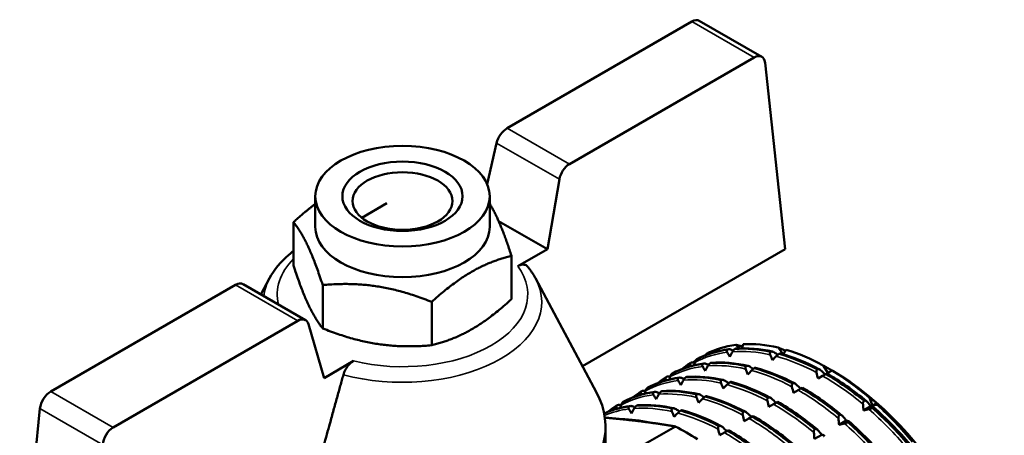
# Model space of a CAD drawing. Header units: millimetres. Extents: x 65 to 370, y 57 to 247.
# Tile 24 of 24: x 304 to 370, y 146 to 173. Entities that reach past the tile are written whole.
import ezdxf

# ---------------------------------------------------------------- set-up
doc = ezdxf.new("R2010")
doc.units = ezdxf.units.MM
doc.layers.add('Видимые тонкие (ГОСТ)', color=7, linetype='Continuous', lineweight=35)
doc.layers.add('Видимый контур (ГОСТ)', color=7, linetype='Continuous', lineweight=50)

msp = doc.modelspace()

# ---------------------------------------------------------------- linework, layer by layer
at = {"layer": 'Видимые тонкие (ГОСТ)'}
for p, q in [((352.989, 170.908), (348.851, 173.297)), ((340.707, 163.817), (336.57, 166.206)), ((340.042, 162.803), (335.867, 165.213)), ((322.647, 153.39), (318.509, 155.779)), ((310.365, 146.299), (306.227, 148.688)), ((309.683, 145.134), (305.5, 147.549))]:
    msp.add_line(p, q, dxfattribs=at)
for centre, major_axis, start_param, end_param in [((329.608, 155.144), (-8.333, 0), 5.767545, 6.423087), ((329.608, 155.144), (8.333, 0), 4.311388, 6.684187), ((329.608, 154.641), (-9.256, 0), 5.984119, 6.208877), ((329.608, 154.641), (9.256, 0), 4.273828, 6.582251)]:
    msp.add_ellipse(centre, major_axis=major_axis, ratio=0.57735, start_param=start_param, end_param=end_param, dxfattribs=at)
for points in [[(351.207, 151.297), (350.428, 151.198), (349.702, 150.968), (349.046, 150.614)], [(354.065, 151.125), (353.195, 151.323), (352.353, 151.393), (351.56, 151.333)], [(357.143, 149.945), (356.239, 150.426), (355.336, 150.791), (354.458, 151.027)], [(349.572, 150.354), (348.794, 150.254), (348.068, 150.025), (347.412, 149.671)], [(348.756, 150.447), (348.674, 150.396), (348.593, 150.343), (348.513, 150.288)], [(352.431, 150.181), (351.561, 150.38), (350.719, 150.45), (349.925, 150.389)], [(355.509, 149.001), (354.604, 149.483), (353.702, 149.847), (352.824, 150.084)], [(347.938, 149.41), (347.16, 149.311), (346.433, 149.081), (345.778, 148.727)], [(347.122, 149.503), (347.04, 149.453), (346.958, 149.4), (346.878, 149.345)], [(350.797, 149.238), (349.926, 149.436), (349.084, 149.506), (348.291, 149.446)], [(360.234, 147.839), (359.356, 148.571), (358.454, 149.204), (357.549, 149.72)], [(353.874, 148.057), (352.97, 148.539), (352.067, 148.903), (351.189, 149.14)], [(358.6, 146.896), (357.722, 147.627), (356.819, 148.26), (355.915, 148.777)], [(346.303, 148.466), (345.525, 148.367), (344.799, 148.138), (344.143, 147.784)], [(345.488, 148.56), (345.405, 148.509), (345.324, 148.456), (345.244, 148.401)], [(349.162, 148.294), (348.292, 148.492), (347.45, 148.563), (346.656, 148.502)], [(352.24, 147.114), (351.336, 147.596), (350.433, 147.96), (349.555, 148.196)], [(344.669, 147.523), (344.096, 147.45), (343.552, 147.306), (343.042, 147.094)], [(343.853, 147.616), (343.771, 147.565), (343.69, 147.513), (343.61, 147.458)], [(347.528, 147.35), (346.658, 147.549), (345.815, 147.619), (345.022, 147.559)], [(356.965, 145.952), (356.087, 146.684), (355.185, 147.316), (354.281, 147.833)], [(363.133, 144.956), (362.339, 145.886), (361.497, 146.743), (360.627, 147.504)], [(350.605, 146.17), (349.701, 146.652), (348.799, 147.016), (347.921, 147.253)], [(355.331, 145.009), (354.453, 145.74), (353.55, 146.373), (352.646, 146.889)], [(359.123, 146.753), (359.122, 146.754), (359.121, 146.754), (359.121, 146.755)], [(361.498, 144.012), (360.705, 144.943), (359.863, 145.8), (358.992, 146.561)], [(353.697, 144.065), (352.819, 144.797), (351.916, 145.429), (351.012, 145.946)], [(357.49, 145.81), (357.489, 145.81), (357.488, 145.811), (357.487, 145.812)]]:
    msp.add_open_spline(points, degree=3, dxfattribs=at)
at = {"layer": 'Видимый контур (ГОСТ)'}
for p, q in [((336.57, 166.206), (348.851, 173.297)), ((353.497, 170.953), (349.344, 173.351)), ((352.989, 170.908), (340.707, 163.817)), ((355.066, 158.164), (353.716, 170.556)), ((335.236, 162.487), (335.867, 165.213)), ((340.042, 162.803), (339.242, 158.155)), ((323.808, 159.635), (323.808, 161.676)), ((328.573, 161.213), (326.898, 160.246)), ((335.408, 159.635), (335.408, 161.676)), ((322.358, 157.069), (322.358, 159.952)), ((339.242, 158.155), (335.999, 160.027)), ((339.242, 158.155), (337.28, 157.022)), ((341.573, 150.374), (355.066, 158.164)), ((336.858, 154.826), (336.858, 157.709)), ((320.763, 156.216), (320.191, 155.146)), ((338.454, 156.216), (342.509, 148.622)), ((306.227, 148.688), (318.509, 155.779)), ((323.154, 153.435), (319.002, 155.832)), ((324.301, 152.884), (324.301, 155.767)), ((331.551, 151.762), (331.551, 154.645)), ((322.647, 153.39), (310.365, 146.299)), ((324.393, 149.582), (323.349, 153.165)), ((351.224, 151.469), (351.238, 151.477)), ((351.735, 151.527), (351.721, 151.52)), ((352.05, 151.555), (351.783, 151.792)), ((352.267, 151.835), (352.193, 151.558)), ((354.095, 151.322), (354.109, 151.33)), ((354.928, 151.179), (354.585, 151.605)), ((355.125, 151.461), (354.928, 151.179)), ((326.355, 150.714), (324.393, 149.582)), ((349.192, 150.83), (349.178, 150.822)), ((349.412, 150.94), (349.397, 150.949)), ((349.792, 151.177), (349.792, 151.105)), ((354.661, 151.192), (354.647, 151.185)), ((348.77, 150.587), (348.784, 150.595)), ((349.59, 150.525), (349.604, 150.533)), ((350.1, 150.584), (350.087, 150.576)), ((352.46, 150.378), (352.474, 150.386)), ((353.026, 150.249), (353.013, 150.241)), ((357.191, 150.159), (357.204, 150.167)), ((357.892, 149.918), (357.613, 150.402)), ((358.172, 150.08), (357.892, 149.918)), ((358.246, 150.041), (358.175, 150.082)), ((347.136, 149.643), (347.15, 149.651)), ((347.557, 149.887), (347.544, 149.879)), ((347.956, 149.582), (347.969, 149.59)), ((348.466, 149.64), (348.452, 149.632)), ((350.826, 149.435), (350.84, 149.443)), ((351.392, 149.305), (351.378, 149.297)), ((357.549, 149.72), (357.242, 149.543)), ((357.762, 149.843), (357.549, 149.72)), ((357.776, 149.851), (357.762, 149.843)), ((357.833, 149.884), (357.776, 149.851)), ((345.502, 148.7), (345.515, 148.708)), ((345.923, 148.943), (345.909, 148.935)), ((346.321, 148.638), (346.335, 148.646)), ((346.831, 148.697), (346.818, 148.689)), ((355.556, 149.215), (355.57, 149.223)), ((355.915, 148.777), (355.607, 148.599)), ((356.128, 148.899), (355.915, 148.777)), ((356.141, 148.907), (356.128, 148.899)), ((356.199, 148.941), (356.141, 148.907)), ((344.289, 148), (344.275, 147.992)), ((349.192, 148.491), (349.205, 148.499)), ((349.758, 148.362), (349.744, 148.354)), ((353.922, 148.271), (353.935, 148.279)), ((354.564, 147.997), (354.507, 147.964)), ((360.305, 148.061), (360.319, 148.069)), ((360.857, 147.756), (360.66, 148.265)), ((304.151, 134.487), (305.5, 147.549)), ((343.867, 147.756), (343.881, 147.764)), ((344.687, 147.695), (344.701, 147.703)), ((345.197, 147.753), (345.183, 147.745)), ((347.557, 147.548), (347.571, 147.555)), ((348.123, 147.418), (348.11, 147.41)), ((352.287, 147.328), (352.301, 147.336)), ((354.281, 147.833), (353.973, 147.656)), ((354.493, 147.956), (354.281, 147.833)), ((354.507, 147.964), (354.493, 147.956)), ((360.757, 147.698), (360.275, 147.42)), ((361.14, 147.919), (360.857, 147.756)), ((361.2, 147.786), (360.857, 147.756)), ((360.871, 147.597), (360.858, 147.589)), ((352.646, 146.889), (352.339, 146.712)), ((352.859, 147.012), (352.646, 146.889)), ((352.872, 147.02), (352.859, 147.012)), ((352.93, 147.053), (352.872, 147.02)), ((359.123, 146.755), (358.64, 146.476)), ((358.671, 147.117), (358.685, 147.125)), ((343.108, 146.326), (343.108, 141.427)), ((344.66, 144.573), (347.753, 146.358)), ((350.653, 146.384), (350.667, 146.392)), ((351.224, 146.069), (351.012, 145.946)), ((351.238, 146.076), (351.224, 146.069)), ((351.296, 146.11), (351.238, 146.076)), ((357.036, 146.174), (357.05, 146.181)), ((359.237, 146.653), (359.223, 146.645)), ((351.012, 145.946), (350.704, 145.768)), ((357.488, 145.811), (357.006, 145.532))]:
    msp.add_line(p, q, dxfattribs=at)
for centre, major_axis, ratio, start_param, end_param in [((348.827, 172.495), (0.525, 0.851), 0.556861, 0.016276, 0.801674), ((353.014, 170.077), (0.473, 0.882), 0.597134, 5.566338, 7.049868), ((336.545, 165.404), (0.525, 0.851), 0.556861, 0.801674, 2.115147), ((340.732, 162.986), (0.473, 0.882), 0.597134, 0.766683, 2.080156), ((329.608, 159.635), (5.8, 0), 0.57735, 3.141593, 6.283185), ((318.484, 154.977), (0.525, 0.851), 0.556861, 0.016276, 0.801674), ((322.671, 152.559), (0.473, 0.882), 0.597134, 5.736396, 7.049868), ((357.892, 136.691), (-8.3, 14.376), 0.57735, 6.045201, 6.25937), ((357.892, 136.691), (-8.3, 14.376), 0.57735, 5.783402, 5.997571), ((357.892, 136.691), (-8.3, 14.376), 0.57735, 5.521602, 5.735771), ((357.892, 136.691), (-8.3, 14.376), 0.57735, 0.05978, 0.083045), ((357.892, 136.691), (-8.3, 14.376), 0.57735, 0.023815, 0.035992), ((357.892, 136.691), (-8.3, 14.376), 0.57735, 5.259803, 5.473972), ((358.246, 136.895), (-8.05, 13.943), 0.57735, 3.926991, 5.497787), ((306.202, 147.886), (0.525, 0.851), 0.556861, 0.801674, 2.285204), ((329.608, 146.326), (13.5, 0), 0.57735, 5.685358, 6.582251), ((357.892, 136.691), (-8.3, 14.376), 0.57735, 4.998003, 5.212173), ((310.39, 145.468), (0.473, 0.882), 0.597134, 0.766683, 2.250213), ((348.488, 131.261), (-9, 15.588), 0.57735, 5.439984, 5.55559)]:
    msp.add_ellipse(centre, major_axis=major_axis, ratio=ratio, start_param=start_param, end_param=end_param, dxfattribs=at)
for centre, major_axis in [((329.608, 161.676), (-5.8, 0)), ((329.608, 161.676), (4, 0)), ((329.608, 161.357), (-3.324, 0))]:
    msp.add_ellipse(centre, major_axis=major_axis, ratio=0.57735, dxfattribs=at)
for points, weights in [([(322.358, 159.952), (323.123, 160.649), (323.808, 161.16)], [1, 1.04017329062, 1.05948184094]), ([(335.408, 161.185), (336.095, 160.048), (336.858, 157.709)], [1.05639872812, 1.11760703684, 1]), ([(324.301, 155.767), (323.33, 158.744), (322.358, 159.952)], [1, 1.15470053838, 1]), ([(336.858, 157.709), (334.204, 157.062), (331.551, 154.645)], [1, 1.15470053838, 1]), ([(322.358, 157.069), (323.33, 154.092), (324.301, 152.884)], [1, 1.15470053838, 1]), ([(331.551, 154.645), (327.926, 156.09), (324.301, 155.767)], [1, 1.15470053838, 1]), ([(331.551, 151.762), (334.204, 152.41), (336.858, 154.826)], [1, 1.15470053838, 1]), ([(324.301, 152.884), (327.926, 151.438), (331.551, 151.762)], [1, 1.15470053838, 1]), ([(351.783, 151.792), (352.006, 151.734), (352.225, 151.676)], [1, 1.00012066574, 1.00011460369]), ([(354.585, 151.605), (354.837, 151.501), (355.081, 151.398)], [1, 1.00014434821, 1.0001073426]), ([(349.397, 150.949), (349.411, 150.948), (349.425, 150.946)], [1, 1.00000734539, 1.00001422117]), ([(357.613, 150.402), (357.899, 150.241), (358.175, 150.082)], [1, 1.00018271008, 1.00007486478]), ([(358.175, 150.082), (358.175, 150.082), (358.172, 150.08)], [1.00007486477, 1.00018271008, 1]), ([(322.865, 139.573), (324.537, 145.699), (325.678, 149.803)], [28.3175941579, 33.8002001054, 38.8183266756]), ([(360.66, 148.265), (360.904, 148.091), (361.14, 147.919)], [1, 1.00018271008, 1.00007486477]), ([(361.14, 147.919), (361.171, 147.855), (361.2, 147.786)], [1.00007486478, 1.00018271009, 1]), ([(347.753, 146.358), (345.494, 146.743), (343.066, 146.942)], [1, 1.03721671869, 1.02734057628])]:
    msp.add_rational_spline(points, weights, degree=2, dxfattribs=at)
for points, knots in [([(320.763, 156.216), (321.073, 156.797), (321.515, 157.321), (322.152, 157.866), (322.254, 157.947), (322.358, 158.027)], [5.7968532, 5.7968532, 5.7968532, 5.7968532, 6.0920601, 6.0920601, 6.145908, 6.145908, 6.145908, 6.145908]), ([(337.937, 156.989), (337.905, 157.029), (337.867, 157.061), (337.76, 157.12), (337.666, 157.136), (337.49, 157.118), (337.376, 157.077), (337.28, 157.022)], [0.0511038, 0.0511038, 0.0511038, 0.0511038, 0.0734255, 0.0734255, 0.1121428, 0.1121428, 0.1528204, 0.1528204, 0.1528204, 0.1528204]), ([(337.938, 156.99), (337.977, 156.941), (338.016, 156.892), (338.091, 156.791), (338.128, 156.741), (338.199, 156.638), (338.233, 156.587), (338.3, 156.483), (338.332, 156.43), (338.395, 156.324), (338.425, 156.27), (338.454, 156.216)], [1.9196635, 1.9196635, 1.9196635, 1.9196635, 1.9471565, 1.9471565, 1.9746495, 1.9746495, 2.0021425, 2.0021425, 2.0296355, 2.0296355, 2.0571285, 2.0571285, 2.0571285, 2.0571285]), ([(351.207, 151.297), (351.198, 151.312), (351.191, 151.328), (351.182, 151.358), (351.18, 151.373), (351.18, 151.404), (351.184, 151.421), (351.2, 151.449), (351.211, 151.46), (351.224, 151.469)], [-0.02572708, -0.02572708, -0.02572708, -0.02572708, -0.01933654, -0.01933654, -0.01337878, -0.01337878, -0.00623494, -0.00623494, 0, 0, 0, 0]), ([(351.238, 151.477), (351.247, 151.481), (351.256, 151.485), (351.275, 151.49), (351.286, 151.492), (351.32, 151.495), (351.344, 151.494), (351.405, 151.485), (351.443, 151.473), (351.48, 151.455)], [-0.02885716, -0.02885716, -0.02885716, -0.02885716, -0.02499573, -0.02499573, -0.02102795, -0.02102795, -0.01254855, -0.01254855, 0, 0, 0, 0]), ([(351.721, 151.52), (351.713, 151.514), (351.705, 151.509), (351.688, 151.496), (351.68, 151.488), (351.654, 151.464), (351.637, 151.445), (351.598, 151.398), (351.577, 151.366), (351.56, 151.333)], [-0.02885716, -0.02885716, -0.02885716, -0.02885716, -0.02499573, -0.02499573, -0.02102795, -0.02102795, -0.01254855, -0.01254855, 0, 0, 0, 0]), ([(351.78, 151.542), (351.778, 151.542), (351.776, 151.542), (351.762, 151.54), (351.749, 151.535), (351.735, 151.527)], [-0.007298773, -0.007298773, -0.007298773, -0.007298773, -0.006234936, -0.006234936, 0, 0, 0, 0]), ([(354.065, 151.125), (354.058, 151.143), (354.053, 151.162), (354.046, 151.197), (354.045, 151.215), (354.048, 151.251), (354.053, 151.27), (354.07, 151.301), (354.081, 151.313), (354.095, 151.322)], [-0.02572708, -0.02572708, -0.02572708, -0.02572708, -0.01933654, -0.01933654, -0.01337878, -0.01337878, -0.00623494, -0.00623494, 0, 0, 0, 0]), ([(354.109, 151.33), (354.117, 151.334), (354.126, 151.337), (354.145, 151.342), (354.155, 151.343), (354.188, 151.344), (354.212, 151.34), (354.269, 151.324), (354.305, 151.306), (354.339, 151.283)], [-0.02885716, -0.02885716, -0.02885716, -0.02885716, -0.02499573, -0.02499573, -0.02102795, -0.02102795, -0.01254855, -0.01254855, 0, 0, 0, 0]), ([(326.355, 150.714), (326.259, 150.659), (326.147, 150.569), (325.976, 150.387), (325.886, 150.264), (325.764, 150.047), (325.709, 149.915), (325.678, 149.803)], [0.4642654, 0.4642654, 0.4642654, 0.4642654, 0.5049431, 0.5049431, 0.5436604, 0.5436604, 0.5797398, 0.5797398, 0.5797398, 0.5797398]), ([(348.784, 150.595), (348.793, 150.599), (348.802, 150.603), (348.822, 150.61), (348.832, 150.612), (348.867, 150.619), (348.892, 150.621), (348.953, 150.62), (348.992, 150.615), (349.03, 150.605)], [-0.02885716, -0.02885716, -0.02885716, -0.02885716, -0.02499573, -0.02499573, -0.02102795, -0.02102795, -0.01254855, -0.01254855, 0, 0, 0, 0]), ([(349.178, 150.822), (349.17, 150.817), (349.162, 150.811), (349.147, 150.797), (349.139, 150.79), (349.116, 150.763), (349.102, 150.742), (349.072, 150.689), (349.057, 150.652), (349.046, 150.614)], [-0.02885716, -0.02885716, -0.02885716, -0.02885716, -0.02499573, -0.02499573, -0.02102795, -0.02102795, -0.01254855, -0.01254855, 0, 0, 0, 0]), ([(354.647, 151.185), (354.639, 151.18), (354.63, 151.174), (354.613, 151.162), (354.604, 151.156), (354.575, 151.134), (354.555, 151.118), (354.51, 151.079), (354.483, 151.053), (354.458, 151.027)], [-0.02885716, -0.02885716, -0.02885716, -0.02885716, -0.02499573, -0.02499573, -0.02102795, -0.02102795, -0.01254855, -0.01254855, 0, 0, 0, 0]), ([(354.724, 151.212), (354.718, 151.214), (354.709, 151.213), (354.688, 151.206), (354.675, 151.2), (354.661, 151.192)], [-0.01326953, -0.01326953, -0.01326953, -0.01326953, -0.00623494, -0.00623494, 0, 0, 0, 0]), ([(348.756, 150.447), (348.747, 150.458), (348.74, 150.47), (348.73, 150.493), (348.727, 150.505), (348.727, 150.53), (348.731, 150.544), (348.746, 150.568), (348.757, 150.578), (348.77, 150.587)], [-0.02572708, -0.02572708, -0.02572708, -0.02572708, -0.01933654, -0.01933654, -0.01337878, -0.01337878, -0.00623494, -0.00623494, 0, 0, 0, 0]), ([(349.572, 150.354), (349.564, 150.369), (349.557, 150.384), (349.548, 150.414), (349.545, 150.429), (349.546, 150.461), (349.55, 150.477), (349.565, 150.505), (349.576, 150.516), (349.59, 150.525)], [-0.02572708, -0.02572708, -0.02572708, -0.02572708, -0.01933654, -0.01933654, -0.01337878, -0.01337878, -0.00623494, -0.00623494, 0, 0, 0, 0]), ([(349.604, 150.533), (349.612, 150.538), (349.621, 150.541), (349.641, 150.546), (349.651, 150.548), (349.686, 150.552), (349.71, 150.551), (349.771, 150.541), (349.809, 150.529), (349.846, 150.512)], [-0.02885716, -0.02885716, -0.02885716, -0.02885716, -0.02499573, -0.02499573, -0.02102795, -0.02102795, -0.01254855, -0.01254855, 0, 0, 0, 0]), ([(350.087, 150.576), (350.078, 150.571), (350.07, 150.565), (350.054, 150.552), (350.045, 150.545), (350.019, 150.52), (350.002, 150.502), (349.964, 150.454), (349.943, 150.422), (349.925, 150.389)], [-0.02885716, -0.02885716, -0.02885716, -0.02885716, -0.02499573, -0.02499573, -0.02102795, -0.02102795, -0.01254855, -0.01254855, 0, 0, 0, 0]), ([(350.146, 150.599), (350.144, 150.598), (350.142, 150.598), (350.128, 150.596), (350.115, 150.592), (350.1, 150.584)], [-0.007298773, -0.007298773, -0.007298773, -0.007298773, -0.006234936, -0.006234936, 0, 0, 0, 0]), ([(352.431, 150.181), (352.424, 150.2), (352.418, 150.218), (352.412, 150.254), (352.411, 150.271), (352.413, 150.307), (352.418, 150.326), (352.435, 150.357), (352.446, 150.369), (352.46, 150.378)], [-0.02572708, -0.02572708, -0.02572708, -0.02572708, -0.01933654, -0.01933654, -0.01337878, -0.01337878, -0.00623494, -0.00623494, 0, 0, 0, 0]), ([(352.474, 150.386), (352.482, 150.39), (352.491, 150.394), (352.511, 150.398), (352.521, 150.399), (352.554, 150.4), (352.577, 150.397), (352.635, 150.38), (352.67, 150.363), (352.705, 150.339)], [-0.02885716, -0.02885716, -0.02885716, -0.02885716, -0.02499573, -0.02499573, -0.02102795, -0.02102795, -0.01254855, -0.01254855, 0, 0, 0, 0]), ([(353.013, 150.241), (353.005, 150.236), (352.996, 150.231), (352.978, 150.218), (352.969, 150.212), (352.94, 150.191), (352.921, 150.175), (352.875, 150.135), (352.848, 150.109), (352.824, 150.084)], [-0.02885716, -0.02885716, -0.02885716, -0.02885716, -0.02499573, -0.02499573, -0.02102795, -0.02102795, -0.01254855, -0.01254855, 0, 0, 0, 0]), ([(353.089, 150.268), (353.083, 150.27), (353.075, 150.269), (353.053, 150.262), (353.041, 150.257), (353.026, 150.249)], [-0.01326953, -0.01326953, -0.01326953, -0.01326953, -0.00623494, -0.00623494, 0, 0, 0, 0]), ([(357.143, 149.945), (357.138, 149.965), (357.135, 149.986), (357.132, 150.025), (357.133, 150.044), (357.139, 150.083), (357.146, 150.104), (357.165, 150.136), (357.176, 150.149), (357.191, 150.159)], [-0.02572708, -0.02572708, -0.02572708, -0.02572708, -0.01933654, -0.01933654, -0.01337878, -0.01337878, -0.00623494, -0.00623494, 0, 0, 0, 0]), ([(357.204, 150.167), (357.213, 150.171), (357.221, 150.174), (357.24, 150.177), (357.25, 150.178), (357.281, 150.177), (357.302, 150.172), (357.355, 150.151), (357.387, 150.13), (357.417, 150.103)], [-0.02885716, -0.02885716, -0.02885716, -0.02885716, -0.02499573, -0.02499573, -0.02102795, -0.02102795, -0.01254855, -0.01254855, 0, 0, 0, 0]), ([(347.122, 149.503), (347.113, 149.515), (347.106, 149.526), (347.096, 149.55), (347.093, 149.561), (347.093, 149.586), (347.096, 149.6), (347.112, 149.624), (347.122, 149.635), (347.136, 149.643)], [-0.02572708, -0.02572708, -0.02572708, -0.02572708, -0.01933654, -0.01933654, -0.01337878, -0.01337878, -0.00623494, -0.00623494, 0, 0, 0, 0]), ([(347.15, 149.651), (347.158, 149.656), (347.167, 149.66), (347.187, 149.666), (347.198, 149.669), (347.232, 149.676), (347.257, 149.677), (347.319, 149.676), (347.358, 149.671), (347.396, 149.662)], [-0.02885716, -0.02885716, -0.02885716, -0.02885716, -0.02499573, -0.02499573, -0.02102795, -0.02102795, -0.01254855, -0.01254855, 0, 0, 0, 0]), ([(347.544, 149.879), (347.536, 149.874), (347.528, 149.868), (347.512, 149.854), (347.505, 149.846), (347.482, 149.819), (347.468, 149.799), (347.437, 149.745), (347.423, 149.709), (347.412, 149.671)], [-0.02885716, -0.02885716, -0.02885716, -0.02885716, -0.02499573, -0.02499573, -0.02102795, -0.02102795, -0.01254855, -0.01254855, 0, 0, 0, 0]), ([(347.938, 149.41), (347.929, 149.425), (347.922, 149.441), (347.913, 149.471), (347.911, 149.485), (347.911, 149.517), (347.915, 149.533), (347.931, 149.561), (347.942, 149.573), (347.956, 149.582)], [-0.02572708, -0.02572708, -0.02572708, -0.02572708, -0.01933654, -0.01933654, -0.01337878, -0.01337878, -0.00623494, -0.00623494, 0, 0, 0, 0]), ([(347.969, 149.59), (347.978, 149.594), (347.987, 149.597), (348.007, 149.603), (348.017, 149.605), (348.051, 149.608), (348.076, 149.607), (348.136, 149.597), (348.174, 149.585), (348.212, 149.568)], [-0.02885716, -0.02885716, -0.02885716, -0.02885716, -0.02499573, -0.02499573, -0.02102795, -0.02102795, -0.01254855, -0.01254855, 0, 0, 0, 0]), ([(348.452, 149.632), (348.444, 149.627), (348.436, 149.621), (348.419, 149.608), (348.411, 149.601), (348.385, 149.577), (348.368, 149.558), (348.33, 149.51), (348.309, 149.479), (348.291, 149.446)], [-0.02885716, -0.02885716, -0.02885716, -0.02885716, -0.02499573, -0.02499573, -0.02102795, -0.02102795, -0.01254855, -0.01254855, 0, 0, 0, 0]), ([(348.511, 149.655), (348.509, 149.655), (348.507, 149.655), (348.494, 149.653), (348.48, 149.648), (348.466, 149.64)], [-0.007298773, -0.007298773, -0.007298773, -0.007298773, -0.006234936, -0.006234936, 0, 0, 0, 0]), ([(350.797, 149.238), (350.789, 149.256), (350.784, 149.275), (350.777, 149.31), (350.776, 149.327), (350.779, 149.364), (350.784, 149.382), (350.801, 149.413), (350.812, 149.425), (350.826, 149.435)], [-0.02572708, -0.02572708, -0.02572708, -0.02572708, -0.01933654, -0.01933654, -0.01337878, -0.01337878, -0.00623494, -0.00623494, 0, 0, 0, 0]), ([(350.84, 149.443), (350.848, 149.447), (350.857, 149.45), (350.876, 149.454), (350.887, 149.456), (350.919, 149.457), (350.943, 149.453), (351, 149.436), (351.036, 149.419), (351.07, 149.396)], [-0.02885716, -0.02885716, -0.02885716, -0.02885716, -0.02499573, -0.02499573, -0.02102795, -0.02102795, -0.01254855, -0.01254855, 0, 0, 0, 0]), ([(351.378, 149.297), (351.37, 149.292), (351.362, 149.287), (351.344, 149.275), (351.335, 149.268), (351.306, 149.247), (351.287, 149.231), (351.241, 149.191), (351.214, 149.166), (351.189, 149.14)], [-0.02885716, -0.02885716, -0.02885716, -0.02885716, -0.02499573, -0.02499573, -0.02102795, -0.02102795, -0.01254855, -0.01254855, 0, 0, 0, 0]), ([(351.455, 149.325), (351.449, 149.326), (351.441, 149.326), (351.419, 149.319), (351.406, 149.313), (351.392, 149.305)], [-0.01326953, -0.01326953, -0.01326953, -0.01326953, -0.00623494, -0.00623494, 0, 0, 0, 0]), ([(345.488, 148.56), (345.479, 148.571), (345.471, 148.583), (345.461, 148.606), (345.459, 148.617), (345.458, 148.643), (345.462, 148.656), (345.477, 148.681), (345.488, 148.691), (345.502, 148.7)], [-0.02572708, -0.02572708, -0.02572708, -0.02572708, -0.01933654, -0.01933654, -0.01337878, -0.01337878, -0.00623494, -0.00623494, 0, 0, 0, 0]), ([(345.515, 148.708), (345.524, 148.712), (345.533, 148.716), (345.553, 148.723), (345.563, 148.725), (345.598, 148.732), (345.623, 148.734), (345.684, 148.733), (345.723, 148.728), (345.761, 148.718)], [-0.02885716, -0.02885716, -0.02885716, -0.02885716, -0.02499573, -0.02499573, -0.02102795, -0.02102795, -0.01254855, -0.01254855, 0, 0, 0, 0]), ([(345.909, 148.935), (345.901, 148.93), (345.893, 148.924), (345.878, 148.91), (345.87, 148.902), (345.847, 148.876), (345.833, 148.855), (345.803, 148.801), (345.788, 148.765), (345.778, 148.727)], [-0.02885716, -0.02885716, -0.02885716, -0.02885716, -0.02499573, -0.02499573, -0.02102795, -0.02102795, -0.01254855, -0.01254855, 0, 0, 0, 0]), ([(346.335, 148.646), (346.343, 148.65), (346.352, 148.654), (346.372, 148.659), (346.383, 148.661), (346.417, 148.665), (346.441, 148.663), (346.502, 148.654), (346.54, 148.642), (346.577, 148.624)], [-0.02885716, -0.02885716, -0.02885716, -0.02885716, -0.02499573, -0.02499573, -0.02102795, -0.02102795, -0.01254855, -0.01254855, 0, 0, 0, 0]), ([(346.818, 148.689), (346.81, 148.684), (346.801, 148.678), (346.785, 148.665), (346.776, 148.657), (346.75, 148.633), (346.733, 148.614), (346.695, 148.567), (346.674, 148.535), (346.656, 148.502)], [-0.02885716, -0.02885716, -0.02885716, -0.02885716, -0.02499573, -0.02499573, -0.02102795, -0.02102795, -0.01254855, -0.01254855, 0, 0, 0, 0]), ([(346.877, 148.711), (346.875, 148.711), (346.873, 148.711), (346.859, 148.709), (346.846, 148.704), (346.831, 148.697)], [-0.007298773, -0.007298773, -0.007298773, -0.007298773, -0.006234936, -0.006234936, 0, 0, 0, 0]), ([(355.509, 149.001), (355.504, 149.021), (355.5, 149.042), (355.498, 149.081), (355.498, 149.1), (355.505, 149.14), (355.511, 149.16), (355.53, 149.193), (355.542, 149.206), (355.556, 149.215)], [-0.02572708, -0.02572708, -0.02572708, -0.02572708, -0.01933654, -0.01933654, -0.01337878, -0.01337878, -0.00623494, -0.00623494, 0, 0, 0, 0]), ([(355.57, 149.223), (355.578, 149.227), (355.587, 149.23), (355.605, 149.234), (355.615, 149.235), (355.646, 149.234), (355.668, 149.229), (355.72, 149.207), (355.752, 149.187), (355.782, 149.159)], [-0.02885716, -0.02885716, -0.02885716, -0.02885716, -0.02499573, -0.02499573, -0.02102795, -0.02102795, -0.01254855, -0.01254855, 0, 0, 0, 0]), ([(344.275, 147.992), (344.267, 147.987), (344.259, 147.98), (344.243, 147.967), (344.236, 147.959), (344.213, 147.932), (344.199, 147.912), (344.169, 147.858), (344.154, 147.822), (344.143, 147.784)], [-0.02885716, -0.02885716, -0.02885716, -0.02885716, -0.02499573, -0.02499573, -0.02102795, -0.02102795, -0.01254855, -0.01254855, 0, 0, 0, 0]), ([(346.303, 148.466), (346.295, 148.481), (346.288, 148.497), (346.279, 148.527), (346.277, 148.542), (346.277, 148.573), (346.281, 148.59), (346.297, 148.618), (346.307, 148.629), (346.321, 148.638)], [-0.02572708, -0.02572708, -0.02572708, -0.02572708, -0.01933654, -0.01933654, -0.01337878, -0.01337878, -0.00623494, -0.00623494, 0, 0, 0, 0]), ([(349.162, 148.294), (349.155, 148.312), (349.15, 148.331), (349.143, 148.367), (349.142, 148.384), (349.145, 148.42), (349.149, 148.439), (349.167, 148.47), (349.178, 148.482), (349.192, 148.491)], [-0.02572708, -0.02572708, -0.02572708, -0.02572708, -0.01933654, -0.01933654, -0.01337878, -0.01337878, -0.00623494, -0.00623494, 0, 0, 0, 0]), ([(349.205, 148.499), (349.214, 148.503), (349.223, 148.506), (349.242, 148.511), (349.252, 148.512), (349.285, 148.513), (349.309, 148.509), (349.366, 148.493), (349.401, 148.476), (349.436, 148.452)], [-0.02885716, -0.02885716, -0.02885716, -0.02885716, -0.02499573, -0.02499573, -0.02102795, -0.02102795, -0.01254855, -0.01254855, 0, 0, 0, 0]), ([(349.744, 148.354), (349.736, 148.349), (349.727, 148.343), (349.709, 148.331), (349.7, 148.325), (349.672, 148.303), (349.652, 148.287), (349.606, 148.248), (349.58, 148.222), (349.555, 148.196)], [-0.02885716, -0.02885716, -0.02885716, -0.02885716, -0.02499573, -0.02499573, -0.02102795, -0.02102795, -0.01254855, -0.01254855, 0, 0, 0, 0]), ([(349.82, 148.381), (349.815, 148.383), (349.806, 148.382), (349.784, 148.375), (349.772, 148.369), (349.758, 148.362)], [-0.01326953, -0.01326953, -0.01326953, -0.01326953, -0.00623494, -0.00623494, 0, 0, 0, 0]), ([(353.874, 148.057), (353.869, 148.078), (353.866, 148.098), (353.863, 148.138), (353.864, 148.157), (353.87, 148.196), (353.877, 148.216), (353.896, 148.249), (353.908, 148.262), (353.922, 148.271)], [-0.02572708, -0.02572708, -0.02572708, -0.02572708, -0.01933654, -0.01933654, -0.01337878, -0.01337878, -0.00623494, -0.00623494, 0, 0, 0, 0]), ([(353.935, 148.279), (353.944, 148.283), (353.952, 148.286), (353.971, 148.29), (353.981, 148.291), (354.012, 148.29), (354.034, 148.285), (354.086, 148.264), (354.118, 148.243), (354.148, 148.215)], [-0.02885716, -0.02885716, -0.02885716, -0.02885716, -0.02499573, -0.02499573, -0.02102795, -0.02102795, -0.01254855, -0.01254855, 0, 0, 0, 0]), ([(360.234, 147.839), (360.232, 147.861), (360.232, 147.882), (360.234, 147.923), (360.237, 147.943), (360.248, 147.984), (360.257, 148.005), (360.279, 148.038), (360.291, 148.051), (360.305, 148.061)], [-0.02572708, -0.02572708, -0.02572708, -0.02572708, -0.01933654, -0.01933654, -0.01337878, -0.01337878, -0.00623494, -0.00623494, 0, 0, 0, 0]), ([(360.319, 148.069), (360.327, 148.073), (360.336, 148.076), (360.353, 148.079), (360.363, 148.08), (360.391, 148.078), (360.411, 148.072), (360.457, 148.049), (360.483, 148.027), (360.508, 147.997)], [-0.02885716, -0.02885716, -0.02885716, -0.02885716, -0.02499573, -0.02499573, -0.02102795, -0.02102795, -0.01254855, -0.01254855, 0, 0, 0, 0]), ([(343.853, 147.616), (343.844, 147.627), (343.837, 147.639), (343.827, 147.662), (343.824, 147.674), (343.824, 147.699), (343.827, 147.713), (343.843, 147.737), (343.853, 147.747), (343.867, 147.756)], [-0.02572708, -0.02572708, -0.02572708, -0.02572708, -0.01933654, -0.01933654, -0.01337878, -0.01337878, -0.00623494, -0.00623494, 0, 0, 0, 0]), ([(343.881, 147.764), (343.889, 147.769), (343.898, 147.772), (343.918, 147.779), (343.929, 147.782), (343.963, 147.788), (343.988, 147.79), (344.05, 147.789), (344.089, 147.784), (344.127, 147.774)], [-0.02885716, -0.02885716, -0.02885716, -0.02885716, -0.02499573, -0.02499573, -0.02102795, -0.02102795, -0.01254855, -0.01254855, 0, 0, 0, 0]), ([(344.669, 147.523), (344.66, 147.538), (344.653, 147.553), (344.644, 147.584), (344.642, 147.598), (344.643, 147.63), (344.646, 147.646), (344.662, 147.674), (344.673, 147.685), (344.687, 147.695)], [-0.02572708, -0.02572708, -0.02572708, -0.02572708, -0.01933654, -0.01933654, -0.01337878, -0.01337878, -0.00623494, -0.00623494, 0, 0, 0, 0]), ([(344.701, 147.703), (344.709, 147.707), (344.718, 147.71), (344.738, 147.716), (344.748, 147.718), (344.782, 147.721), (344.807, 147.72), (344.867, 147.71), (344.905, 147.698), (344.943, 147.681)], [-0.02885716, -0.02885716, -0.02885716, -0.02885716, -0.02499573, -0.02499573, -0.02102795, -0.02102795, -0.01254855, -0.01254855, 0, 0, 0, 0]), ([(345.183, 147.745), (345.175, 147.74), (345.167, 147.734), (345.15, 147.721), (345.142, 147.714), (345.116, 147.689), (345.099, 147.671), (345.061, 147.623), (345.04, 147.591), (345.022, 147.559)], [-0.02885716, -0.02885716, -0.02885716, -0.02885716, -0.02499573, -0.02499573, -0.02102795, -0.02102795, -0.01254855, -0.01254855, 0, 0, 0, 0]), ([(345.242, 147.768), (345.24, 147.768), (345.239, 147.767), (345.225, 147.765), (345.212, 147.761), (345.197, 147.753)], [-0.007298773, -0.007298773, -0.007298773, -0.007298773, -0.006234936, -0.006234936, 0, 0, 0, 0]), ([(347.528, 147.35), (347.521, 147.369), (347.515, 147.387), (347.509, 147.423), (347.507, 147.44), (347.51, 147.476), (347.515, 147.495), (347.532, 147.526), (347.543, 147.538), (347.557, 147.548)], [-0.02572708, -0.02572708, -0.02572708, -0.02572708, -0.01933654, -0.01933654, -0.01337878, -0.01337878, -0.00623494, -0.00623494, 0, 0, 0, 0]), ([(347.571, 147.555), (347.579, 147.56), (347.588, 147.563), (347.607, 147.567), (347.618, 147.568), (347.651, 147.569), (347.674, 147.566), (347.731, 147.549), (347.767, 147.532), (347.802, 147.508)], [-0.02885716, -0.02885716, -0.02885716, -0.02885716, -0.02499573, -0.02499573, -0.02102795, -0.02102795, -0.01254855, -0.01254855, 0, 0, 0, 0]), ([(348.11, 147.41), (348.101, 147.405), (348.093, 147.4), (348.075, 147.388), (348.066, 147.381), (348.037, 147.36), (348.018, 147.344), (347.972, 147.304), (347.945, 147.278), (347.921, 147.253)], [-0.02885716, -0.02885716, -0.02885716, -0.02885716, -0.02499573, -0.02499573, -0.02102795, -0.02102795, -0.01254855, -0.01254855, 0, 0, 0, 0]), ([(348.186, 147.438), (348.18, 147.439), (348.172, 147.438), (348.15, 147.431), (348.138, 147.426), (348.123, 147.418)], [-0.01326953, -0.01326953, -0.01326953, -0.01326953, -0.00623494, -0.00623494, 0, 0, 0, 0]), ([(352.301, 147.336), (352.309, 147.34), (352.318, 147.343), (352.337, 147.347), (352.346, 147.347), (352.378, 147.347), (352.399, 147.341), (352.452, 147.32), (352.483, 147.299), (352.514, 147.272)], [-0.02885716, -0.02885716, -0.02885716, -0.02885716, -0.02499573, -0.02499573, -0.02102795, -0.02102795, -0.01254855, -0.01254855, 0, 0, 0, 0]), ([(360.858, 147.589), (360.849, 147.584), (360.84, 147.58), (360.821, 147.57), (360.811, 147.566), (360.778, 147.552), (360.754, 147.543), (360.697, 147.523), (360.662, 147.512), (360.627, 147.504)], [-0.02885716, -0.02885716, -0.02885716, -0.02885716, -0.02499573, -0.02499573, -0.02102795, -0.02102795, -0.01254855, -0.01254855, 0, 0, 0, 0]), ([(360.901, 147.662), (360.908, 147.66), (360.913, 147.658), (360.92, 147.651), (360.921, 147.647), (360.918, 147.636), (360.914, 147.629), (360.896, 147.613), (360.885, 147.605), (360.871, 147.597)], [-0.02572708, -0.02572708, -0.02572708, -0.02572708, -0.01933654, -0.01933654, -0.01337878, -0.01337878, -0.00623494, -0.00623494, 0, 0, 0, 0]), ([(352.24, 147.114), (352.235, 147.134), (352.232, 147.155), (352.229, 147.194), (352.23, 147.213), (352.236, 147.253), (352.242, 147.273), (352.262, 147.306), (352.273, 147.318), (352.287, 147.328)], [-0.02572708, -0.02572708, -0.02572708, -0.02572708, -0.01933654, -0.01933654, -0.01337878, -0.01337878, -0.00623494, -0.00623494, 0, 0, 0, 0]), ([(358.6, 146.896), (358.598, 146.917), (358.597, 146.939), (358.6, 146.98), (358.603, 146.999), (358.614, 147.04), (358.622, 147.061), (358.644, 147.095), (358.657, 147.108), (358.671, 147.117)], [-0.02572708, -0.02572708, -0.02572708, -0.02572708, -0.01933654, -0.01933654, -0.01337878, -0.01337878, -0.00623494, -0.00623494, 0, 0, 0, 0]), ([(358.685, 147.125), (358.693, 147.129), (358.701, 147.132), (358.719, 147.136), (358.728, 147.136), (358.757, 147.135), (358.776, 147.129), (358.822, 147.105), (358.849, 147.083), (358.874, 147.054)], [-0.02885716, -0.02885716, -0.02885716, -0.02885716, -0.02499573, -0.02499573, -0.02102795, -0.02102795, -0.01254855, -0.01254855, 0, 0, 0, 0]), ([(359.266, 146.719), (359.273, 146.717), (359.279, 146.714), (359.285, 146.707), (359.287, 146.703), (359.284, 146.692), (359.279, 146.685), (359.262, 146.67), (359.251, 146.662), (359.237, 146.653)], [-0.02572708, -0.02572708, -0.02572708, -0.02572708, -0.01933654, -0.01933654, -0.01337878, -0.01337878, -0.00623494, -0.00623494, 0, 0, 0, 0]), ([(350.605, 146.17), (350.6, 146.19), (350.597, 146.211), (350.595, 146.25), (350.595, 146.269), (350.601, 146.309), (350.608, 146.329), (350.627, 146.362), (350.639, 146.375), (350.653, 146.384)], [-0.02572708, -0.02572708, -0.02572708, -0.02572708, -0.01933654, -0.01933654, -0.01337878, -0.01337878, -0.00623494, -0.00623494, 0, 0, 0, 0]), ([(350.667, 146.392), (350.675, 146.396), (350.684, 146.399), (350.702, 146.403), (350.712, 146.404), (350.743, 146.403), (350.765, 146.398), (350.817, 146.376), (350.849, 146.356), (350.879, 146.328)], [-0.02885716, -0.02885716, -0.02885716, -0.02885716, -0.02499573, -0.02499573, -0.02102795, -0.02102795, -0.01254855, -0.01254855, 0, 0, 0, 0]), ([(356.965, 145.952), (356.963, 145.973), (356.963, 145.995), (356.966, 146.036), (356.968, 146.056), (356.979, 146.096), (356.988, 146.117), (357.01, 146.151), (357.022, 146.164), (357.036, 146.174)], [-0.02572708, -0.02572708, -0.02572708, -0.02572708, -0.01933654, -0.01933654, -0.01337878, -0.01337878, -0.00623494, -0.00623494, 0, 0, 0, 0]), ([(357.05, 146.181), (357.058, 146.185), (357.067, 146.188), (357.085, 146.192), (357.094, 146.193), (357.123, 146.191), (357.142, 146.185), (357.188, 146.162), (357.215, 146.14), (357.239, 146.11)], [-0.02885716, -0.02885716, -0.02885716, -0.02885716, -0.02499573, -0.02499573, -0.02102795, -0.02102795, -0.01254855, -0.01254855, 0, 0, 0, 0]), ([(359.223, 146.645), (359.215, 146.641), (359.206, 146.636), (359.187, 146.627), (359.176, 146.622), (359.143, 146.608), (359.12, 146.599), (359.063, 146.579), (359.027, 146.569), (358.992, 146.561)], [-0.02885716, -0.02885716, -0.02885716, -0.02885716, -0.02499573, -0.02499573, -0.02102795, -0.02102795, -0.01254855, -0.01254855, 0, 0, 0, 0]), ([(357.632, 145.775), (357.639, 145.773), (357.645, 145.77), (357.651, 145.764), (357.652, 145.76), (357.65, 145.749), (357.645, 145.742), (357.628, 145.726), (357.617, 145.718), (357.603, 145.71)], [-0.02572708, -0.02572708, -0.02572708, -0.02572708, -0.01933654, -0.01933654, -0.01337878, -0.01337878, -0.00623494, -0.00623494, 0, 0, 0, 0])]:
    msp.add_open_spline(points, degree=3, knots=knots, dxfattribs=at)
for points in [[(349.178, 150.822), (349.803, 151.151), (350.49, 151.368), (351.224, 151.469)], [(351.238, 151.477), (350.504, 151.376), (349.817, 151.159), (349.192, 150.83)], [(349.235, 150.853), (349.864, 151.177), (350.557, 151.392), (351.289, 151.492)], [(351.378, 150.999), (351.321, 151.098), (351.263, 151.198), (351.207, 151.297)], [(351.56, 151.333), (351.499, 151.222), (351.438, 151.11), (351.378, 150.999)], [(351.48, 151.455), (351.521, 151.437), (351.561, 151.418), (351.601, 151.399)], [(351.721, 151.52), (352.475, 151.569), (353.272, 151.503), (354.095, 151.322)], [(354.109, 151.33), (353.286, 151.511), (352.489, 151.577), (351.735, 151.527)], [(351.78, 151.542), (352.555, 151.594), (353.377, 151.525), (354.218, 151.338)], [(354.339, 151.283), (354.415, 151.231), (354.491, 151.18), (354.567, 151.128)], [(349.046, 150.614), (349.028, 150.551), (349.011, 150.487), (348.993, 150.424)], [(349.03, 150.605), (349.034, 150.604), (349.039, 150.603), (349.043, 150.602)], [(350.087, 150.576), (350.841, 150.626), (351.638, 150.559), (352.46, 150.378)], [(352.474, 150.386), (351.652, 150.567), (350.854, 150.634), (350.1, 150.584)], [(350.146, 150.599), (350.921, 150.651), (351.743, 150.581), (352.584, 150.394)], [(354.209, 150.764), (354.161, 150.885), (354.113, 151.005), (354.065, 151.125)], [(354.458, 151.027), (354.375, 150.94), (354.292, 150.852), (354.209, 150.764)], [(354.647, 151.185), (355.48, 150.953), (356.334, 150.609), (357.191, 150.159)], [(357.204, 150.167), (356.348, 150.616), (355.494, 150.961), (354.661, 151.192)], [(354.724, 151.212), (355.583, 150.976), (356.467, 150.618), (357.347, 150.153)], [(347.544, 149.879), (348.169, 150.207), (348.856, 150.424), (349.59, 150.525)], [(349.604, 150.533), (348.87, 150.432), (348.182, 150.215), (347.557, 149.887)], [(347.601, 149.909), (348.23, 150.233), (348.923, 150.448), (349.655, 150.549)], [(348.199, 150.177), (348.369, 150.315), (348.546, 150.443), (348.729, 150.561)], [(348.729, 150.561), (348.743, 150.57), (348.757, 150.578), (348.77, 150.587)], [(348.813, 150.378), (348.794, 150.401), (348.775, 150.424), (348.756, 150.447)], [(349.744, 150.055), (349.686, 150.155), (349.629, 150.254), (349.572, 150.354)], [(349.925, 150.389), (349.865, 150.278), (349.804, 150.167), (349.744, 150.055)], [(349.846, 150.512), (349.886, 150.493), (349.926, 150.474), (349.966, 150.455)], [(352.575, 149.821), (352.526, 149.941), (352.479, 150.061), (352.431, 150.181)], [(352.824, 150.084), (352.741, 149.996), (352.657, 149.908), (352.575, 149.821)], [(352.705, 150.339), (352.781, 150.288), (352.857, 150.236), (352.933, 150.184)], [(353.013, 150.241), (353.846, 150.01), (354.7, 149.665), (355.556, 149.215)], [(355.57, 149.223), (354.714, 149.673), (353.859, 150.017), (353.026, 150.249)], [(353.089, 150.268), (353.948, 150.032), (354.833, 149.675), (355.712, 149.209)], [(357.417, 150.103), (357.519, 150.009), (357.622, 149.915), (357.724, 149.821)], [(345.909, 148.935), (346.534, 149.264), (347.222, 149.481), (347.956, 149.582)], [(347.969, 149.59), (347.235, 149.489), (346.548, 149.271), (345.923, 148.943)], [(345.967, 148.966), (346.595, 149.289), (347.288, 149.505), (348.021, 149.605)], [(346.564, 149.233), (346.735, 149.371), (346.912, 149.499), (347.095, 149.617)], [(347.095, 149.617), (347.108, 149.626), (347.122, 149.635), (347.136, 149.643)], [(347.179, 149.434), (347.16, 149.457), (347.141, 149.48), (347.122, 149.503)], [(347.412, 149.671), (347.394, 149.607), (347.376, 149.544), (347.358, 149.48)], [(347.396, 149.662), (347.4, 149.66), (347.404, 149.659), (347.408, 149.658)], [(348.109, 149.112), (348.052, 149.211), (347.995, 149.31), (347.938, 149.41)], [(348.291, 149.446), (348.23, 149.334), (348.17, 149.223), (348.109, 149.112)], [(348.212, 149.568), (348.252, 149.549), (348.292, 149.531), (348.332, 149.512)], [(348.452, 149.632), (349.206, 149.682), (350.003, 149.616), (350.826, 149.435)], [(350.84, 149.443), (350.017, 149.624), (349.22, 149.69), (348.466, 149.64)], [(348.511, 149.655), (349.286, 149.707), (350.109, 149.638), (350.949, 149.451)], [(351.07, 149.396), (351.147, 149.344), (351.223, 149.292), (351.299, 149.24)], [(351.378, 149.297), (352.211, 149.066), (353.065, 148.721), (353.922, 148.271)], [(353.935, 148.279), (353.079, 148.729), (352.225, 149.074), (351.392, 149.305)], [(351.455, 149.325), (352.314, 149.089), (353.198, 148.731), (354.078, 148.266)], [(357.242, 149.543), (357.209, 149.677), (357.176, 149.811), (357.143, 149.945)], [(357.762, 149.843), (358.618, 149.347), (359.472, 148.748), (360.305, 148.061)], [(360.319, 148.069), (359.486, 148.756), (358.632, 149.355), (357.776, 149.851)], [(357.833, 149.884), (358.72, 149.374), (359.61, 148.75), (360.469, 148.036)], [(346.335, 148.646), (345.601, 148.545), (344.914, 148.328), (344.289, 148)], [(344.332, 148.022), (344.961, 148.346), (345.654, 148.561), (346.386, 148.661)], [(344.93, 148.29), (345.1, 148.428), (345.277, 148.556), (345.46, 148.673)], [(345.46, 148.673), (345.474, 148.682), (345.488, 148.691), (345.502, 148.7)], [(345.778, 148.727), (345.76, 148.664), (345.742, 148.6), (345.724, 148.537)], [(345.761, 148.718), (345.766, 148.717), (345.77, 148.716), (345.774, 148.715)], [(346.818, 148.689), (347.572, 148.738), (348.369, 148.672), (349.192, 148.491)], [(349.205, 148.499), (348.383, 148.68), (347.586, 148.746), (346.831, 148.697)], [(346.877, 148.711), (347.652, 148.763), (348.474, 148.694), (349.315, 148.507)], [(350.94, 148.877), (350.892, 148.997), (350.844, 149.117), (350.797, 149.238)], [(351.189, 149.14), (351.106, 149.052), (351.023, 148.965), (350.94, 148.877)], [(355.607, 148.599), (355.574, 148.733), (355.541, 148.867), (355.509, 149.001)], [(355.782, 149.159), (355.885, 149.066), (355.988, 148.972), (356.09, 148.878)], [(356.128, 148.899), (356.984, 148.403), (357.838, 147.805), (358.671, 147.117)], [(358.685, 147.125), (357.852, 147.813), (356.998, 148.411), (356.141, 148.907)], [(356.199, 148.941), (357.086, 148.43), (357.975, 147.807), (358.835, 147.093)], [(344.275, 147.992), (344.9, 148.32), (345.587, 148.537), (346.321, 148.638)], [(345.544, 148.491), (345.525, 148.514), (345.506, 148.537), (345.488, 148.56)], [(346.475, 148.168), (346.417, 148.267), (346.36, 148.367), (346.303, 148.466)], [(346.656, 148.502), (346.596, 148.391), (346.535, 148.279), (346.475, 148.168)], [(346.577, 148.624), (346.617, 148.606), (346.657, 148.587), (346.698, 148.568)], [(349.306, 147.934), (349.258, 148.054), (349.21, 148.174), (349.162, 148.294)], [(349.555, 148.196), (349.472, 148.109), (349.389, 148.021), (349.306, 147.934)], [(349.436, 148.452), (349.512, 148.4), (349.588, 148.349), (349.664, 148.297)], [(349.744, 148.354), (350.577, 148.122), (351.431, 147.778), (352.287, 147.328)], [(352.301, 147.336), (351.445, 147.786), (350.591, 148.13), (349.758, 148.362)], [(349.82, 148.381), (350.68, 148.145), (351.564, 147.787), (352.444, 147.322)], [(353.973, 147.656), (353.94, 147.789), (353.907, 147.923), (353.874, 148.057)], [(354.148, 148.215), (354.251, 148.122), (354.353, 148.028), (354.455, 147.934)], [(354.564, 147.997), (355.452, 147.487), (356.341, 146.863), (357.201, 146.149)], [(360.508, 147.997), (360.591, 147.898), (360.674, 147.798), (360.757, 147.698)], [(343.017, 147.231), (343.558, 147.471), (344.141, 147.634), (344.752, 147.718)], [(344.701, 147.703), (344.106, 147.621), (343.542, 147.462), (343.017, 147.231)], [(343.017, 147.229), (343.538, 147.457), (344.097, 147.613), (344.687, 147.695)], [(343.295, 147.346), (343.466, 147.484), (343.643, 147.612), (343.826, 147.73)], [(343.826, 147.73), (343.84, 147.739), (343.853, 147.747), (343.867, 147.756)], [(343.91, 147.547), (343.891, 147.57), (343.872, 147.593), (343.853, 147.616)], [(344.143, 147.784), (344.125, 147.72), (344.107, 147.657), (344.089, 147.593)], [(344.127, 147.774), (344.131, 147.773), (344.135, 147.772), (344.14, 147.771)], [(344.84, 147.224), (344.783, 147.324), (344.726, 147.423), (344.669, 147.523)], [(345.022, 147.559), (344.961, 147.447), (344.901, 147.336), (344.84, 147.224)], [(344.943, 147.681), (344.983, 147.662), (345.023, 147.643), (345.063, 147.625)], [(345.183, 147.745), (345.937, 147.795), (346.735, 147.728), (347.557, 147.548)], [(347.571, 147.555), (346.748, 147.736), (345.951, 147.803), (345.197, 147.753)], [(345.242, 147.768), (346.018, 147.82), (346.84, 147.75), (347.68, 147.563)], [(347.671, 146.99), (347.623, 147.11), (347.575, 147.23), (347.528, 147.35)], [(347.802, 147.508), (347.878, 147.457), (347.954, 147.405), (348.03, 147.353)], [(348.11, 147.41), (348.942, 147.179), (349.797, 146.834), (350.653, 146.384)], [(350.667, 146.392), (349.81, 146.842), (348.956, 147.187), (348.123, 147.418)], [(348.186, 147.438), (349.045, 147.201), (349.93, 146.844), (350.809, 146.378)], [(354.493, 147.956), (355.349, 147.46), (356.204, 146.861), (357.036, 146.174)], [(357.05, 146.181), (356.217, 146.869), (355.363, 147.468), (354.507, 147.964)], [(360.275, 147.42), (360.261, 147.56), (360.247, 147.7), (360.234, 147.839)], [(360.627, 147.504), (360.509, 147.476), (360.392, 147.448), (360.275, 147.42)], [(360.757, 147.698), (360.805, 147.686), (360.853, 147.674), (360.901, 147.662)], [(360.858, 147.589), (361.68, 146.863), (362.477, 146.052), (363.231, 145.174)], [(363.245, 145.182), (362.491, 146.06), (361.694, 146.871), (360.871, 147.597)], [(360.916, 147.655), (361.772, 146.905), (362.605, 146.056), (363.386, 145.142)], [(344.177, 146.841), (344.781, 146.836), (345.408, 146.762), (346.046, 146.62)], [(345.622, 146.676), (345.206, 146.753), (344.797, 146.8), (344.398, 146.818)], [(344.567, 146.8), (344.844, 146.782), (345.126, 146.749), (345.412, 146.702)], [(347.921, 147.253), (347.837, 147.165), (347.754, 147.077), (347.671, 146.99)], [(352.339, 146.712), (352.305, 146.846), (352.272, 146.98), (352.24, 147.114)], [(352.514, 147.272), (352.616, 147.178), (352.719, 147.084), (352.821, 146.99)], [(352.859, 147.012), (353.715, 146.516), (354.569, 145.917), (355.402, 145.23)], [(355.416, 145.238), (354.583, 145.925), (353.729, 146.524), (352.872, 147.02)], [(352.93, 147.053), (353.817, 146.543), (354.706, 145.92), (355.566, 145.205)], [(358.64, 146.476), (358.627, 146.616), (358.613, 146.756), (358.6, 146.896)], [(358.874, 147.054), (358.957, 146.954), (359.04, 146.855), (359.123, 146.755)], [(359.123, 146.755), (359.171, 146.743), (359.219, 146.731), (359.266, 146.719)], [(359.281, 146.712), (360.137, 145.961), (360.971, 145.113), (361.751, 144.198)], [(346.007, 146.625), (346.02, 146.625), (346.033, 146.623), (346.046, 146.62)], [(350.704, 145.768), (350.671, 145.902), (350.638, 146.036), (350.605, 146.17)], [(350.879, 146.328), (350.982, 146.235), (351.084, 146.141), (351.187, 146.047)], [(351.224, 146.069), (352.081, 145.573), (352.935, 144.974), (353.768, 144.286)], [(353.781, 144.294), (352.948, 144.982), (352.094, 145.58), (351.238, 146.076)], [(351.296, 146.11), (352.183, 145.6), (353.072, 144.976), (353.932, 144.262)], [(357.239, 146.11), (357.322, 146.011), (357.405, 145.911), (357.488, 145.811)], [(358.992, 146.561), (358.875, 146.532), (358.758, 146.504), (358.64, 146.476)], [(359.223, 146.645), (360.046, 145.919), (360.843, 145.108), (361.597, 144.231)], [(361.611, 144.238), (360.857, 145.116), (360.06, 145.927), (359.237, 146.653)], [(357.006, 145.532), (356.992, 145.672), (356.979, 145.812), (356.965, 145.952)], [(357.488, 145.811), (357.537, 145.799), (357.584, 145.787), (357.632, 145.775)]]:
    msp.add_open_spline(points, degree=3, dxfattribs=at)

doc.saveas('drawing.dxf')
